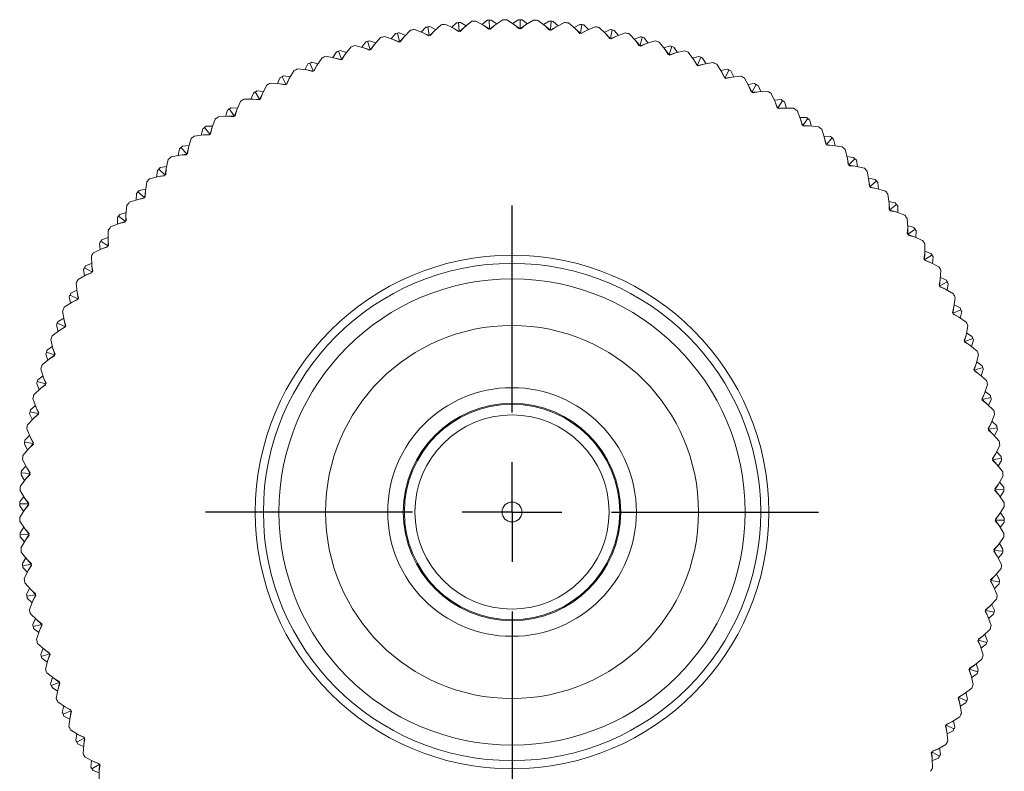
# Model space of a CAD drawing. Header units: inches. Extents: x 1.5 to 18.4, y 1.4 to 15.2.
# Tile 35 of 35: x 10.3 to 12.2, y 13.7 to 15.2. Entities that reach past the tile are written whole.
import ezdxf

# ---------------------------------------------------------------- set-up
doc = ezdxf.new("R2010")
doc.units = ezdxf.units.IN
doc.header["$MEASUREMENT"] = 0
doc.layers.add('SLD-0', color=7, linetype='Continuous')

# ---------------------------------------------------------------- blocks, each defined once
blk = doc.blocks.new('SW_CENTERMARKSYMBOL_0')
at = {"layer": 'SLD-0', "color": 0}
for p, q in [((0, 0.2), (0, 0.61625)), ((0, 0), (0, 0.1)), ((-0.2, 0), (-0.61625, 0)), ((0, 0), (-0.1, 0)), ((0, 0), (0, -0.1)), ((0, 0), (0.1, 0)), ((0.2, 0), (0.61625, 0)), ((0, -0.2), (0, -0.61625))]:
    blk.add_line(p, q, dxfattribs=at)

msp = doc.modelspace()

# ---------------------------------------------------------------- linework, layer by layer
at = {"color": 7, "linetype": 'Continuous', "lineweight": 15}
for p, q in [((11.128, 15.2188), (11.1377, 15.228)), ((11.1417, 15.2284), (11.1435, 15.2114)), ((11.1571, 15.222), (11.1457, 15.2289)), ((11.1687, 15.231), (11.1538, 15.2194)), ((11.1931, 15.2225), (11.1766, 15.2316)), ((11.1894, 15.2245), (11.1997, 15.2331)), ((11.2037, 15.2332), (11.2045, 15.2162)), ((11.2187, 15.2259), (11.2077, 15.2334)), ((11.2308, 15.2341), (11.2152, 15.2235)), ((11.2547, 15.2241), (11.2388, 15.2342)), ((11.2511, 15.2264), (11.2619, 15.2342)), ((11.2659, 15.2342), (11.2656, 15.2171)), ((11.2804, 15.2259), (11.2699, 15.2341)), ((11.293, 15.2333), (11.2768, 15.2237)), ((11.3162, 15.2218), (11.301, 15.233)), ((11.3128, 15.2243), (11.324, 15.2315)), ((11.328, 15.2312), (11.3266, 15.2142)), ((11.342, 15.222), (11.332, 15.2309)), ((11.355, 15.2287), (11.3382, 15.2201)), ((11.3774, 15.2157), (11.3629, 15.2278)), ((11.0068, 15.1959), (11.0153, 15.2062)), ((11.0192, 15.2072), (11.0232, 15.1905)), ((11.0353, 15.2027), (11.0231, 15.2081)), ((11.0456, 15.2131), (11.0323, 15.1997)), ((11.071, 15.2077), (11.0535, 15.2147)), ((11.067, 15.2093), (11.0762, 15.219)), ((11.0817, 15.2017), (11.071, 15.2077)), ((11.0824, 15.2023), (11.071, 15.2077)), ((11.0801, 15.2197), (11.083, 15.2029)), ((11.0839, 15.2026), (11.0928, 15.2115)), ((11.0959, 15.2143), (11.0841, 15.2204)), ((11.0928, 15.2115), (11.0846, 15.2022)), ((11.1069, 15.224), (11.0928, 15.2115)), ((11.1318, 15.217), (11.1148, 15.2251)), ((11.1422, 15.2104), (11.1318, 15.217)), ((11.1428, 15.2109), (11.1318, 15.217)), ((11.1435, 15.2114), (11.1422, 15.2104)), ((11.1451, 15.2107), (11.1435, 15.2114)), ((11.1444, 15.2111), (11.1538, 15.2194)), ((11.1538, 15.2194), (11.1451, 15.2107)), ((11.2031, 15.2152), (11.1931, 15.2225)), ((11.2038, 15.2157), (11.1931, 15.2225)), ((11.2045, 15.2162), (11.2031, 15.2152)), ((11.206, 15.2153), (11.2045, 15.2162)), ((11.2053, 15.2158), (11.2152, 15.2235)), ((11.2152, 15.2235), (11.206, 15.2153)), ((11.2641, 15.2162), (11.2547, 15.2241)), ((11.2648, 15.2166), (11.2547, 15.2241)), ((11.2656, 15.2171), (11.2641, 15.2162)), ((11.2671, 15.2162), (11.2656, 15.2171)), ((11.2663, 15.2166), (11.2768, 15.2237)), ((11.2768, 15.2237), (11.2671, 15.2162)), ((11.3251, 15.2134), (11.3162, 15.2218)), ((11.3259, 15.2138), (11.3162, 15.2218)), ((11.3266, 15.2142), (11.3251, 15.2134)), ((11.328, 15.2131), (11.3266, 15.2142)), ((11.3274, 15.2136), (11.3382, 15.2201)), ((11.3382, 15.2201), (11.328, 15.2131)), ((11.3742, 15.2184), (11.3858, 15.2249)), ((11.3858, 15.2067), (11.3774, 15.2157)), ((11.3866, 15.207), (11.3774, 15.2157)), ((11.3874, 15.2074), (11.3858, 15.2067)), ((11.3898, 15.2243), (11.3874, 15.2074)), ((11.3887, 15.2063), (11.3874, 15.2074)), ((11.3881, 15.2068), (11.3993, 15.2126)), ((11.3993, 15.2126), (11.3887, 15.2063)), ((11.4032, 15.2143), (11.3938, 15.2237)), ((11.4166, 15.2201), (11.3993, 15.2126)), ((11.4382, 15.2058), (11.4245, 15.2187)), ((11.4351, 15.2087), (11.4471, 15.2144)), ((11.446, 15.1962), (11.4382, 15.2058)), ((11.4468, 15.1965), (11.4382, 15.2058)), ((11.4511, 15.2136), (11.4476, 15.1968)), ((11.4638, 15.2027), (11.455, 15.2127)), ((11.4775, 15.2077), (11.4598, 15.2013)), ((11.4982, 15.192), (11.4853, 15.2058)), ((10.9475, 15.1788), (10.9554, 15.1896)), ((10.9592, 15.1908), (10.9642, 15.1745)), ((10.9756, 15.1874), (10.963, 15.192)), ((10.9852, 15.1984), (10.9728, 15.1842)), ((11.0108, 15.1946), (10.9929, 15.2005)), ((11.022, 15.1893), (11.0108, 15.1946)), ((11.0225, 15.1899), (11.0108, 15.1946)), ((11.0232, 15.1905), (11.022, 15.1893)), ((11.0248, 15.19), (11.0232, 15.1905)), ((11.024, 15.1903), (11.0323, 15.1997)), ((11.0323, 15.1997), (11.0248, 15.19)), ((11.083, 15.2029), (11.0817, 15.2017)), ((11.0846, 15.2022), (11.083, 15.2029)), ((11.4476, 15.1968), (11.446, 15.1962)), ((11.4488, 15.1956), (11.4476, 15.1968)), ((11.4482, 15.1962), (11.4598, 15.2013)), ((11.4598, 15.2013), (11.4488, 15.1956)), ((11.4953, 15.1951), (11.5077, 15.2)), ((11.5054, 15.182), (11.4982, 15.192)), ((11.5062, 15.1823), (11.4982, 15.192)), ((11.5115, 15.199), (11.507, 15.1825)), ((11.5076, 15.1819), (11.5195, 15.1862)), ((11.5195, 15.1862), (11.5082, 15.1812)), ((11.5235, 15.1873), (11.5154, 15.1979)), ((11.5376, 15.1915), (11.5195, 15.1862)), ((11.5572, 15.1745), (11.5452, 15.1891)), ((10.8895, 15.158), (10.8966, 15.1693)), ((10.9003, 15.1707), (10.9064, 15.1547)), ((10.9169, 15.1683), (10.9041, 15.1721)), ((10.9258, 15.1799), (10.9143, 15.165)), ((10.9516, 15.1777), (10.9334, 15.1825)), ((10.9631, 15.1732), (10.9516, 15.1777)), ((10.9636, 15.1738), (10.9516, 15.1777)), ((10.9642, 15.1745), (10.9631, 15.1732)), ((10.9659, 15.174), (10.9642, 15.1745)), ((10.9651, 15.1742), (10.9728, 15.1842)), ((10.9728, 15.1842), (10.9659, 15.174)), ((11.507, 15.1825), (11.5054, 15.182)), ((11.5082, 15.1812), (11.507, 15.1825)), ((11.5545, 15.1778), (11.5672, 15.1819)), ((11.5637, 15.1641), (11.5572, 15.1745)), ((11.5646, 15.1643), (11.5572, 15.1745)), ((11.571, 15.1806), (11.5654, 15.1645)), ((11.566, 15.1638), (11.5781, 15.1673)), ((11.5781, 15.1673), (11.5665, 15.1632)), ((11.5822, 15.1683), (11.5748, 15.1793)), ((11.5965, 15.1715), (11.5781, 15.1673)), ((11.615, 15.1534), (11.604, 15.1687)), ((10.8429, 15.147), (10.8499, 15.1314)), ((10.8595, 15.1456), (10.8465, 15.1486)), ((10.8677, 15.1577), (10.8572, 15.1421)), ((10.8936, 15.1572), (10.8751, 15.1608)), ((10.9053, 15.1534), (10.8936, 15.1572)), ((10.9058, 15.154), (10.8936, 15.1572)), ((10.9064, 15.1547), (10.9053, 15.1534)), ((10.9081, 15.1544), (10.9064, 15.1547)), ((10.9072, 15.1546), (10.9143, 15.165)), ((10.9143, 15.165), (10.9081, 15.1544)), ((11.5654, 15.1645), (11.5637, 15.1641)), ((11.5665, 15.1632), (11.5654, 15.1645)), ((11.6125, 15.1568), (11.6254, 15.1601)), ((11.6209, 15.1426), (11.615, 15.1534)), ((11.6217, 15.1427), (11.615, 15.1534)), ((11.6291, 15.1586), (11.6226, 15.1428)), ((11.6396, 15.1456), (11.6328, 15.1571)), ((11.654, 15.1479), (11.6354, 15.1449)), ((10.8111, 15.132), (10.8016, 15.1157)), ((10.837, 15.1331), (10.8183, 15.1355)), ((10.8328, 15.1336), (10.8392, 15.1453)), ((10.8489, 15.1299), (10.837, 15.1331)), ((10.8494, 15.1306), (10.837, 15.1331)), ((10.8499, 15.1314), (10.8489, 15.1299)), ((10.8516, 15.1312), (10.8499, 15.1314)), ((10.8508, 15.1313), (10.8572, 15.1421)), ((10.8572, 15.1421), (10.8516, 15.1312)), ((11.6226, 15.1428), (11.6209, 15.1426)), ((11.6236, 15.1414), (11.6226, 15.1428)), ((11.6231, 15.1421), (11.6354, 15.1449)), ((11.6354, 15.1449), (11.6236, 15.1414)), ((11.6713, 15.1286), (11.6613, 15.1446)), ((11.6691, 15.1322), (11.6822, 15.1347)), ((11.6765, 15.1175), (11.6713, 15.1286)), ((11.6774, 15.1175), (11.6713, 15.1286)), ((11.6858, 15.133), (11.6783, 15.1176)), ((11.6954, 15.1193), (11.6894, 15.1312)), ((10.782, 15.1054), (10.7632, 15.1067)), ((10.7778, 15.1057), (10.7834, 15.1178)), ((10.787, 15.1196), (10.795, 15.1045)), ((10.8037, 15.1194), (10.7905, 15.1215)), ((10.7958, 15.1045), (10.8016, 15.1157)), ((10.8016, 15.1157), (10.7967, 15.1044)), ((11.6783, 15.1176), (11.6765, 15.1175)), ((11.6792, 15.1162), (11.6783, 15.1176)), ((11.6787, 15.1169), (11.6912, 15.1189)), ((11.6912, 15.1189), (11.6792, 15.1162)), ((11.7099, 15.1207), (11.6912, 15.1189)), ((11.726, 15.1004), (11.717, 15.1169)), ((10.7246, 15.0744), (10.7295, 15.0868)), ((10.7329, 15.0889), (10.7418, 15.0743)), ((10.7496, 15.0897), (10.7364, 15.091)), ((10.7562, 15.1027), (10.7477, 15.0859)), ((10.7941, 15.1031), (10.782, 15.1054)), ((10.7945, 15.1038), (10.782, 15.1054)), ((10.795, 15.1045), (10.7941, 15.1031)), ((10.7967, 15.1044), (10.795, 15.1045)), ((11.724, 15.1041), (11.7372, 15.1058)), ((11.7305, 15.0889), (11.726, 15.1004)), ((11.7314, 15.089), (11.726, 15.1004)), ((11.7322, 15.089), (11.7305, 15.0889)), ((11.7407, 15.1038), (11.7322, 15.089)), ((11.7331, 15.0875), (11.7322, 15.089)), ((11.7327, 15.0882), (11.7452, 15.0894)), ((11.7452, 15.0894), (11.7331, 15.0875)), ((11.7495, 15.0896), (11.7442, 15.1018)), ((11.7641, 15.09), (11.7452, 15.0894)), ((10.7033, 15.07), (10.6959, 15.0527)), ((10.7289, 15.0744), (10.71, 15.0744)), ((10.7411, 15.0728), (10.7289, 15.0744)), ((10.7414, 15.0735), (10.7289, 15.0744)), ((10.7418, 15.0743), (10.7411, 15.0728)), ((10.7436, 15.0743), (10.7418, 15.0743)), ((10.7427, 15.0743), (10.7477, 15.0859)), ((10.7477, 15.0859), (10.7436, 15.0743)), ((11.7788, 15.0688), (11.7709, 15.0859)), ((11.7771, 15.0726), (11.7904, 15.0735)), ((11.7826, 15.0571), (11.7788, 15.0688)), ((11.7834, 15.057), (11.7788, 15.0688)), ((11.7937, 15.0713), (11.7843, 15.057)), ((11.8015, 15.0565), (11.7971, 15.0691)), ((10.6735, 15.0398), (10.6776, 15.0525)), ((10.6809, 15.0548), (10.6907, 15.0408)), ((10.6975, 15.0566), (10.6842, 15.0571)), ((10.6916, 15.0408), (10.6959, 15.0527)), ((10.6959, 15.0527), (10.6925, 15.0409)), ((11.7843, 15.057), (11.7826, 15.0571)), ((11.7851, 15.0554), (11.7843, 15.057)), ((11.7847, 15.0562), (11.7973, 15.0566)), ((11.7973, 15.0566), (11.7851, 15.0554)), ((11.8162, 15.0561), (11.7973, 15.0566)), ((11.8296, 15.0339), (11.8227, 15.0515)), ((10.6525, 15.0341), (10.6462, 15.0164)), ((10.6778, 15.04), (10.6589, 15.0389)), ((10.69, 15.0392), (10.6778, 15.04)), ((10.6904, 15.04), (10.6778, 15.04)), ((10.6907, 15.0408), (10.69, 15.0392)), ((10.6925, 15.0409), (10.6907, 15.0408)), ((11.828, 15.0378), (11.8414, 15.0379)), ((11.8326, 15.022), (11.8296, 15.0339)), ((11.8334, 15.0219), (11.8296, 15.0339)), ((11.8446, 15.0355), (11.8343, 15.0218)), ((11.8514, 15.0202), (11.8478, 15.033)), ((10.6247, 15.002), (10.628, 15.015)), ((10.6311, 15.0175), (10.6418, 15.0041)), ((10.6476, 15.0204), (10.6343, 15.02)), ((10.6427, 15.0042), (10.6462, 15.0164)), ((10.6462, 15.0164), (10.6435, 15.0043)), ((11.8343, 15.0218), (11.8326, 15.022)), ((11.8349, 15.0202), (11.8343, 15.0218)), ((11.8346, 15.021), (11.8472, 15.0206)), ((11.8472, 15.0206), (11.8349, 15.0202)), ((11.866, 15.0189), (11.8472, 15.0206)), ((11.878, 14.9959), (11.8722, 15.0139)), ((10.6041, 14.9951), (10.5989, 14.977)), ((10.6289, 15.0026), (10.6102, 15.0003)), ((10.6415, 15.0033), (10.6289, 15.0026)), ((10.6412, 15.0025), (10.6289, 15.0026)), ((10.6418, 15.0041), (10.6412, 15.0025)), ((10.6435, 15.0043), (10.6418, 15.0041)), ((11.8767, 15), (11.89, 14.9991)), ((11.8803, 14.9838), (11.878, 14.9959)), ((11.8811, 14.9837), (11.878, 14.9959)), ((11.8931, 14.9965), (11.882, 14.9836)), ((11.899, 14.9809), (11.8961, 14.9939)), ((10.5784, 14.9613), (10.5809, 14.9744)), ((10.5838, 14.9771), (10.5953, 14.9645)), ((10.6001, 14.981), (10.5868, 14.9798)), ((10.5962, 14.9646), (10.5989, 14.977)), ((10.5989, 14.977), (10.597, 14.9648)), ((11.882, 14.9836), (11.8803, 14.9838)), ((11.8825, 14.9819), (11.882, 14.9836)), ((11.8822, 14.9827), (11.8948, 14.9816)), ((11.8948, 14.9816), (11.8825, 14.9819)), ((11.9134, 14.9786), (11.8948, 14.9816)), ((11.924, 14.955), (11.9193, 14.9732)), ((10.5583, 14.9531), (10.5542, 14.9347)), ((10.5825, 14.9621), (10.564, 14.9586)), ((10.5951, 14.9636), (10.5825, 14.9621)), ((10.5948, 14.9628), (10.5825, 14.9621)), ((10.5953, 14.9645), (10.5948, 14.9628)), ((10.597, 14.9648), (10.5953, 14.9645)), ((11.9229, 14.9591), (11.9362, 14.9574)), ((11.9255, 14.9428), (11.924, 14.955)), ((11.9263, 14.9426), (11.924, 14.955)), ((11.939, 14.9546), (11.9271, 14.9424)), ((11.944, 14.9387), (11.9419, 14.9518)), ((10.5347, 14.9178), (10.5363, 14.931)), ((10.5391, 14.9339), (10.5514, 14.922)), ((10.5551, 14.9388), (10.5419, 14.9368)), ((10.5522, 14.9222), (10.5542, 14.9347)), ((10.5542, 14.9347), (10.5531, 14.9224)), ((11.9271, 14.9424), (11.9255, 14.9428)), ((11.9276, 14.9407), (11.9271, 14.9424)), ((11.9274, 14.9415), (11.9398, 14.9396)), ((11.9398, 14.9396), (11.9276, 14.9407)), ((11.9582, 14.9355), (11.9398, 14.9396)), ((11.9672, 14.9112), (11.9638, 14.9297)), ((10.5388, 14.9188), (10.5205, 14.9142)), ((10.5512, 14.9211), (10.5388, 14.9188)), ((10.551, 14.9203), (10.5388, 14.9188)), ((10.5514, 14.922), (10.551, 14.9203)), ((10.5531, 14.9224), (10.5514, 14.922)), ((11.9665, 14.9154), (11.9796, 14.9129)), ((11.968, 14.8989), (11.9672, 14.9112)), ((11.9688, 14.8987), (11.9672, 14.9112)), ((11.9823, 14.9099), (11.9696, 14.8985)), ((10.5129, 14.8938), (10.4998, 14.891)), ((10.511, 14.8771), (10.5122, 14.8897)), ((10.5122, 14.8897), (10.5118, 14.8773)), ((10.5151, 14.9083), (10.5122, 14.8897)), ((11.9696, 14.8985), (11.968, 14.8989)), ((11.97, 14.8968), (11.9696, 14.8985)), ((11.9698, 14.8976), (11.9821, 14.8949)), ((11.9821, 14.8949), (11.97, 14.8968)), ((12.0002, 14.8896), (11.9821, 14.8949)), ((11.9862, 14.8937), (11.985, 14.907)), ((10.4978, 14.8729), (10.4799, 14.8671)), ((10.4938, 14.8716), (10.4946, 14.8849)), ((10.4972, 14.8879), (10.5102, 14.8768)), ((10.5101, 14.8759), (10.4978, 14.8729)), ((10.5099, 14.8751), (10.4978, 14.8729)), ((10.5102, 14.8768), (10.5099, 14.8751)), ((10.5118, 14.8773), (10.5102, 14.8768)), ((12.0077, 14.8648), (12.0054, 14.8835)), ((12.0072, 14.869), (12.0201, 14.8657)), ((10.4749, 14.8609), (10.4731, 14.8421)), ((12.0077, 14.8525), (12.0077, 14.8648)), ((12.0085, 14.8522), (12.0077, 14.8648)), ((12.0093, 14.8519), (12.0077, 14.8525)), ((12.0226, 14.8626), (12.0093, 14.8519)), ((12.0095, 14.8502), (12.0093, 14.8519)), ((12.0094, 14.8511), (12.0215, 14.8476)), ((12.0215, 14.8476), (12.0095, 14.8502)), ((12.0255, 14.8461), (12.0251, 14.8595)), ((10.4559, 14.8229), (10.4559, 14.8362)), ((10.4583, 14.8394), (10.4719, 14.8292)), ((10.4735, 14.8463), (10.4607, 14.8426)), ((10.4736, 14.8298), (10.4719, 14.8292)), ((10.4728, 14.8295), (10.4731, 14.8421)), ((10.4731, 14.8421), (10.4736, 14.8298)), ((12.0393, 14.8412), (12.0215, 14.8476)), ((12.0452, 14.816), (12.0441, 14.8348)), ((10.4377, 14.811), (10.4371, 14.7922)), ((10.4598, 14.8244), (10.4423, 14.8175)), ((10.4719, 14.8283), (10.4598, 14.8244)), ((10.4718, 14.8274), (10.4598, 14.8244)), ((10.4719, 14.8292), (10.4718, 14.8274)), ((12.0444, 14.8037), (12.0452, 14.816)), ((12.0449, 14.8202), (12.0576, 14.8161)), ((12.0451, 14.8034), (12.0452, 14.816)), ((12.0599, 14.8128), (12.0459, 14.803)), ((12.0618, 14.7962), (12.0622, 14.8096)), ((10.4373, 14.7964), (10.4247, 14.7919)), ((10.4371, 14.7922), (10.4383, 14.7799)), ((10.4376, 14.7796), (10.4371, 14.7922)), ((12.0459, 14.803), (12.0444, 14.8037)), ((12.046, 14.8013), (12.0459, 14.803)), ((12.046, 14.8021), (12.0579, 14.7979)), ((12.0579, 14.7979), (12.046, 14.8013)), ((12.0752, 14.7904), (12.0579, 14.7979)), ((10.425, 14.7737), (10.4079, 14.7657)), ((10.4212, 14.7719), (10.4203, 14.7852)), ((10.4225, 14.7886), (10.4368, 14.7792)), ((10.4367, 14.7783), (10.425, 14.7737)), ((10.4367, 14.7775), (10.425, 14.7737)), ((10.4368, 14.7792), (10.4367, 14.7775)), ((10.4383, 14.7799), (10.4368, 14.7792)), ((12.0795, 14.7649), (12.0796, 14.7838)), ((10.4037, 14.7589), (10.4043, 14.7401)), ((12.0779, 14.7527), (12.0795, 14.7649)), ((12.0795, 14.7519), (12.0779, 14.7527)), ((12.0787, 14.7523), (12.0795, 14.7649)), ((12.0794, 14.7502), (12.0795, 14.7519)), ((12.091, 14.746), (12.0794, 14.7502)), ((12.0795, 14.7691), (12.0919, 14.7643)), ((12.094, 14.7608), (12.0795, 14.7519)), ((12.0795, 14.751), (12.091, 14.746)), ((12.0948, 14.7441), (12.0961, 14.7574)), ((10.3897, 14.7189), (10.388, 14.7321)), ((10.3899, 14.7356), (10.4048, 14.7271)), ((10.4042, 14.7443), (10.3919, 14.7391)), ((10.4043, 14.7401), (10.4063, 14.7279)), ((10.4056, 14.7275), (10.4043, 14.7401)), ((12.1078, 14.7375), (12.091, 14.746)), ((12.1106, 14.7118), (12.1118, 14.7306)), ((10.3934, 14.7209), (10.3768, 14.7119)), ((10.4048, 14.7262), (10.3934, 14.7209)), ((10.4048, 14.7254), (10.3934, 14.7209)), ((10.4063, 14.7279), (10.4048, 14.7271)), ((10.4048, 14.7271), (10.4048, 14.7254)), ((12.1082, 14.6997), (12.1106, 14.7118)), ((12.1089, 14.6993), (12.1106, 14.7118)), ((12.1108, 14.716), (12.1229, 14.7103)), ((10.3731, 14.7048), (10.3749, 14.686)), ((12.1097, 14.6988), (12.1082, 14.6997)), ((12.1096, 14.6971), (12.1097, 14.6988)), ((12.1096, 14.6979), (12.1209, 14.6922)), ((12.1209, 14.6922), (12.1096, 14.6971)), ((12.1248, 14.7068), (12.1097, 14.6988)), ((12.1371, 14.6827), (12.1209, 14.6922)), ((12.1245, 14.6901), (12.1267, 14.7032)), ((10.3616, 14.6639), (10.359, 14.677)), ((10.3608, 14.6806), (10.3761, 14.6731)), ((10.3745, 14.6902), (10.3626, 14.6842)), ((10.3762, 14.6722), (10.3651, 14.6662)), ((10.3763, 14.6714), (10.3651, 14.6662)), ((10.3749, 14.686), (10.3776, 14.674)), ((10.3769, 14.6736), (10.3749, 14.686)), ((10.3776, 14.674), (10.3761, 14.6731)), ((10.3761, 14.6731), (10.3763, 14.6714)), ((12.1382, 14.6568), (12.1406, 14.6755)), ((10.3651, 14.6662), (10.3492, 14.6561)), ((12.1351, 14.6449), (12.1382, 14.6568)), ((12.1358, 14.6444), (12.1382, 14.6568)), ((12.1388, 14.661), (12.1504, 14.6546)), ((10.3482, 14.6344), (10.3367, 14.6277)), ((10.3459, 14.6489), (10.3489, 14.6302)), ((12.1365, 14.6439), (12.1351, 14.6449)), ((12.1363, 14.6422), (12.1365, 14.6439)), ((12.1473, 14.6366), (12.1363, 14.6422)), ((12.1364, 14.643), (12.1473, 14.6366)), ((12.1521, 14.6509), (12.1365, 14.6439)), ((12.1629, 14.626), (12.1473, 14.6366)), ((12.1508, 14.6342), (12.1537, 14.6472)), ((10.337, 14.6074), (10.3336, 14.6203)), ((10.3352, 14.624), (10.3509, 14.6174)), ((10.3511, 14.6165), (10.3404, 14.6098)), ((10.3512, 14.6157), (10.3404, 14.6098)), ((10.3489, 14.6302), (10.3523, 14.6184)), ((10.3516, 14.6179), (10.3489, 14.6302)), ((10.3523, 14.6184), (10.3509, 14.6174)), ((10.3509, 14.6174), (10.3512, 14.6157)), ((12.1624, 14.6002), (12.166, 14.6187)), ((10.3404, 14.6098), (10.3251, 14.5988)), ((12.1585, 14.5885), (12.1624, 14.6002)), ((12.1592, 14.5879), (12.1624, 14.6002)), ((12.1759, 14.5934), (12.1599, 14.5874)), ((12.1632, 14.6043), (12.1744, 14.5972)), ((10.3255, 14.5771), (10.3144, 14.5696)), ((10.3223, 14.5913), (10.3264, 14.5729)), ((10.3264, 14.5729), (10.3306, 14.5614)), ((10.33, 14.5608), (10.3264, 14.5729)), ((12.1599, 14.5874), (12.1585, 14.5885)), ((12.1595, 14.5857), (12.1599, 14.5874)), ((12.1701, 14.5795), (12.1595, 14.5857)), ((12.1597, 14.5865), (12.1701, 14.5795)), ((12.1851, 14.5679), (12.1701, 14.5795)), ((12.1735, 14.5769), (12.1773, 14.5897)), ((10.316, 14.5493), (10.3118, 14.562)), ((10.3131, 14.5658), (10.3293, 14.5603)), ((10.3295, 14.5594), (10.3192, 14.552)), ((10.3297, 14.5586), (10.3192, 14.552)), ((10.3306, 14.5614), (10.3293, 14.5603)), ((10.3293, 14.5603), (10.3297, 14.5586)), ((12.1829, 14.5421), (12.1876, 14.5604)), ((10.3023, 14.5324), (10.3076, 14.5143)), ((10.3192, 14.552), (10.3047, 14.5401)), ((12.1783, 14.5307), (12.1829, 14.5421)), ((12.1789, 14.5301), (12.1829, 14.5421)), ((12.1959, 14.5346), (12.1796, 14.5296)), ((12.184, 14.5462), (12.1948, 14.5384)), ((10.3064, 14.5184), (10.2958, 14.5103)), ((10.3076, 14.5143), (10.3125, 14.503)), ((10.3119, 14.5025), (10.3076, 14.5143)), ((12.1796, 14.5296), (12.1783, 14.5307)), ((12.1792, 14.5279), (12.1796, 14.5296)), ((12.1894, 14.521), (12.1792, 14.5279)), ((12.1794, 14.5287), (12.1894, 14.521)), ((12.2035, 14.5086), (12.1894, 14.521)), ((12.1926, 14.5182), (12.1971, 14.5307)), ((10.3017, 14.493), (10.288, 14.4802)), ((10.2987, 14.4901), (10.2937, 14.5025)), ((10.2948, 14.5064), (10.3112, 14.5019)), ((10.3115, 14.501), (10.3017, 14.493)), ((10.3117, 14.5002), (10.3017, 14.493)), ((10.3125, 14.503), (10.3112, 14.5019)), ((10.3112, 14.5019), (10.3117, 14.5002)), ((12.1998, 14.4829), (12.2056, 14.5008)), ((12.1945, 14.4718), (12.1998, 14.4829)), ((12.1951, 14.4712), (12.1998, 14.4829)), ((12.2123, 14.4746), (12.1957, 14.4706)), ((12.2011, 14.4869), (12.2114, 14.4785)), ((10.2911, 14.4586), (10.281, 14.4499)), ((10.2861, 14.4724), (10.2925, 14.4547)), ((10.2925, 14.4547), (10.2981, 14.4437)), ((10.2975, 14.4431), (10.2925, 14.4547)), ((12.1957, 14.4706), (12.1945, 14.4718)), ((12.1952, 14.469), (12.1957, 14.4706)), ((12.2049, 14.4614), (12.1952, 14.469)), ((12.1954, 14.4698), (12.2049, 14.4614)), ((12.2182, 14.4481), (12.2049, 14.4614)), ((12.2079, 14.4584), (12.2132, 14.4707)), ((10.2851, 14.4299), (10.2794, 14.442)), ((10.2802, 14.4459), (10.2969, 14.4424)), ((10.2972, 14.4416), (10.288, 14.433)), ((10.2975, 14.4408), (10.288, 14.433)), ((10.2981, 14.4437), (10.2969, 14.4424)), ((10.2969, 14.4424), (10.2975, 14.4408)), ((12.2129, 14.4228), (12.2199, 14.4403)), ((10.288, 14.433), (10.275, 14.4193)), ((12.2069, 14.412), (12.2129, 14.4228)), ((12.2074, 14.4114), (12.2129, 14.4228)), ((12.2249, 14.4137), (12.208, 14.4107)), ((12.2144, 14.4267), (12.2242, 14.4176)), ((10.2795, 14.398), (10.27, 14.3886)), ((10.2737, 14.4114), (10.2812, 14.3942)), ((10.2812, 14.3942), (10.2875, 14.3836)), ((10.2869, 14.3829), (10.2812, 14.3942)), ((12.208, 14.4107), (12.2069, 14.412)), ((12.2074, 14.4091), (12.208, 14.4107)), ((12.2166, 14.401), (12.2074, 14.4091)), ((12.2077, 14.4099), (12.2166, 14.401)), ((12.2291, 14.3869), (12.2166, 14.401)), ((12.2194, 14.3978), (12.2255, 14.4097)), ((10.2753, 14.369), (10.2689, 14.3807)), ((10.2695, 14.3847), (10.2864, 14.3822)), ((10.2867, 14.3814), (10.278, 14.3723)), ((10.2871, 14.3807), (10.278, 14.3723)), ((10.2875, 14.3836), (10.2864, 14.3822)), ((10.2864, 14.3822), (10.2871, 14.3807)), ((12.2222, 14.3619), (12.2303, 14.379)), ((10.278, 14.3723), (10.266, 14.3578)), ((12.2155, 14.3516), (12.2222, 14.3619)), ((12.216, 14.3509), (12.2222, 14.3619)), ((12.224, 14.3658), (12.2331, 14.3561)), ((10.2718, 14.3368), (10.2629, 14.3269)), ((10.2651, 14.3498), (10.2737, 14.3331)), ((12.2166, 14.3502), (12.2155, 14.3516)), ((12.2159, 14.3487), (12.2166, 14.3502)), ((12.2246, 14.34), (12.2159, 14.3487)), ((12.2162, 14.3494), (12.2246, 14.34)), ((12.2336, 14.3521), (12.2166, 14.3502)), ((12.2362, 14.3251), (12.2246, 14.34)), ((12.2272, 14.3366), (12.234, 14.3481)), ((10.2694, 14.3076), (10.2623, 14.3189)), ((10.2626, 14.3229), (10.2796, 14.3215)), ((10.28, 14.3207), (10.2719, 14.311)), ((10.2804, 14.32), (10.2719, 14.311)), ((10.2737, 14.3331), (10.2806, 14.3229)), ((10.2801, 14.3222), (10.2737, 14.3331)), ((10.2806, 14.3229), (10.2796, 14.3215)), ((10.2796, 14.3215), (10.2804, 14.32)), ((12.2276, 14.3006), (12.2368, 14.3171)), ((10.2719, 14.311), (10.2608, 14.2958)), ((12.2204, 14.2907), (12.2276, 14.3006)), ((12.2208, 14.29), (12.2276, 14.3006)), ((12.2297, 14.3043), (12.2382, 14.2941)), ((10.2679, 14.2753), (10.2597, 14.2647)), ((10.2604, 14.2878), (10.27, 14.2716)), ((12.2213, 14.2893), (12.2204, 14.2907)), ((12.2205, 14.2878), (12.2213, 14.2893)), ((12.2287, 14.2785), (12.2205, 14.2878)), ((12.2209, 14.2885), (12.2287, 14.2785)), ((12.2384, 14.2901), (12.2213, 14.2893)), ((12.2393, 14.263), (12.2287, 14.2785)), ((12.231, 14.2751), (12.2386, 14.2861)), ((10.2674, 14.2459), (10.2595, 14.2567)), ((10.2596, 14.2607), (10.2767, 14.2604)), ((10.2771, 14.2597), (10.2697, 14.2495)), ((10.2776, 14.259), (10.2697, 14.2495)), ((10.27, 14.2716), (10.2776, 14.2619)), ((10.2772, 14.2612), (10.27, 14.2716)), ((10.2776, 14.2619), (10.2767, 14.2604)), ((10.2767, 14.2604), (10.2776, 14.259)), ((10.2697, 14.2495), (10.2595, 14.2336)), ((12.2214, 14.2296), (12.2292, 14.2391)), ((12.2218, 14.2289), (12.2292, 14.2391)), ((12.2292, 14.2391), (12.2394, 14.255)), ((12.2315, 14.2427), (12.2394, 14.2319)), ((10.2596, 14.2256), (10.2703, 14.2101)), ((12.2213, 14.2267), (12.2222, 14.2282)), ((12.2289, 14.217), (12.2213, 14.2267)), ((12.2222, 14.2282), (12.2214, 14.2296)), ((12.2218, 14.2274), (12.2289, 14.217)), ((12.2393, 14.2279), (12.2222, 14.2282)), ((12.2385, 14.2008), (12.2289, 14.217)), ((12.231, 14.2134), (12.2392, 14.2239)), ((10.2679, 14.2136), (10.2603, 14.2026)), ((10.2605, 14.1985), (10.2776, 14.1993)), ((10.2703, 14.2101), (10.2784, 14.2008)), ((10.278, 14.2001), (10.2703, 14.2101)), ((10.2781, 14.1986), (10.2713, 14.188)), ((10.2786, 14.1979), (10.2713, 14.188)), ((10.2784, 14.2008), (10.2776, 14.1993)), ((10.2776, 14.1993), (10.2786, 14.1979)), ((10.2692, 14.1843), (10.2607, 14.1945)), ((10.2713, 14.188), (10.2621, 14.1715)), ((12.2185, 14.1687), (12.227, 14.1776)), ((12.2189, 14.1679), (12.227, 14.1776)), ((12.227, 14.1776), (12.2381, 14.1928)), ((12.2295, 14.181), (12.2366, 14.1698)), ((10.2628, 14.1635), (10.2743, 14.1486)), ((12.2183, 14.1657), (12.2193, 14.1671)), ((12.2252, 14.1556), (12.2183, 14.1657)), ((12.2193, 14.1671), (12.2185, 14.1687)), ((12.2188, 14.1664), (12.2252, 14.1556)), ((12.2363, 14.1658), (12.2193, 14.1671)), ((12.2272, 14.1518), (12.236, 14.1618)), ((10.2717, 14.152), (10.2649, 14.1405)), ((10.2653, 14.1365), (10.2823, 14.1384)), ((10.2743, 14.1486), (10.2831, 14.14)), ((10.2827, 14.1392), (10.2743, 14.1486)), ((10.2829, 14.1377), (10.2767, 14.1267)), ((10.2834, 14.137), (10.2767, 14.1267)), ((10.2831, 14.14), (10.2823, 14.1384)), ((10.2823, 14.1384), (10.2834, 14.137)), ((12.2338, 14.1388), (12.2252, 14.1556)), ((10.2749, 14.1228), (10.2658, 14.1325)), ((10.2767, 14.1267), (10.2687, 14.1096)), ((12.2209, 14.1163), (12.2329, 14.1308)), ((12.2236, 14.1196), (12.23, 14.1079)), ((10.2698, 14.1017), (10.2823, 14.0876)), ((12.2114, 14.105), (12.2125, 14.1064)), ((12.2177, 14.0945), (12.2114, 14.105)), ((12.2119, 14.108), (12.2209, 14.1163)), ((12.2125, 14.1064), (12.2119, 14.108)), ((12.212, 14.1057), (12.2177, 14.0945)), ((12.2122, 14.1072), (12.2209, 14.1163)), ((12.2295, 14.1039), (12.2125, 14.1064)), ((12.2194, 14.0906), (12.2289, 14.1)), ((10.2795, 14.0908), (10.2734, 14.0789)), ((10.274, 14.075), (10.2909, 14.0779)), ((10.2823, 14.0876), (10.2915, 14.0795)), ((10.2912, 14.0787), (10.2823, 14.0876)), ((10.2915, 14.0772), (10.2861, 14.0658)), ((10.2915, 14.0795), (10.2909, 14.0779)), ((10.2909, 14.0779), (10.292, 14.0766)), ((12.2252, 14.0772), (12.2177, 14.0945)), ((10.2845, 14.0619), (10.2747, 14.071)), ((10.2861, 14.0658), (10.279, 14.0483)), ((10.292, 14.0766), (10.2861, 14.0658)), ((12.2109, 14.0556), (12.2239, 14.0693)), ((12.2138, 14.0587), (12.2195, 14.0466)), ((10.2807, 14.0405), (10.294, 14.0272)), ((12.2008, 14.0449), (12.202, 14.0462)), ((12.2064, 14.034), (12.2008, 14.0449)), ((12.2014, 14.0478), (12.2109, 14.0556)), ((12.202, 14.0462), (12.2014, 14.0478)), ((12.2014, 14.0455), (12.2064, 14.034)), ((12.2017, 14.047), (12.2109, 14.0556)), ((12.2187, 14.0427), (12.202, 14.0462)), ((12.2078, 14.03), (12.2179, 14.0388)), ((10.291, 14.0302), (10.2857, 14.018)), ((10.2866, 14.014), (10.3032, 14.018)), ((10.294, 14.0272), (10.3038, 14.0197)), ((10.3035, 14.0189), (10.294, 14.0272)), ((10.3038, 14.0197), (10.3032, 14.018)), ((10.3032, 14.018), (10.3044, 14.0168)), ((12.2128, 14.0162), (12.2064, 14.034)), ((10.2978, 14.0017), (10.2875, 14.0101)), ((10.2992, 14.0057), (10.2933, 13.9878)), ((10.3038, 14.0174), (10.2992, 14.0057)), ((10.3044, 14.0168), (10.2992, 14.0057)), ((12.1972, 13.9956), (12.211, 14.0085)), ((12.2003, 13.9985), (12.2052, 13.9861)), ((10.2954, 13.9801), (10.3095, 13.9676)), ((12.1864, 13.9856), (12.1877, 13.9867)), ((12.1913, 13.9743), (12.1864, 13.9856)), ((12.187, 13.9861), (12.1913, 13.9743)), ((12.1872, 13.9884), (12.1972, 13.9956)), ((12.1877, 13.9867), (12.1872, 13.9884)), ((12.1874, 13.9876), (12.1972, 13.9956)), ((12.2041, 13.9822), (12.1877, 13.9867)), ((12.1925, 13.9702), (12.2031, 13.9784)), ((10.3064, 13.9704), (10.3018, 13.9579)), ((10.303, 13.954), (10.3193, 13.9591)), ((10.3095, 13.9676), (10.3197, 13.9607)), ((10.3195, 13.9599), (10.3095, 13.9676)), ((10.32, 13.9585), (10.316, 13.9465)), ((10.3197, 13.9607), (10.3193, 13.9591)), ((10.3193, 13.9591), (10.3206, 13.9579)), ((12.1966, 13.9562), (12.1913, 13.9743)), ((10.315, 13.9424), (10.3041, 13.9502)), ((10.316, 13.9465), (10.3113, 13.9282)), ((10.3206, 13.9579), (10.316, 13.9465)), ((12.1797, 13.9366), (12.1942, 13.9485)), ((12.1829, 13.9393), (12.1871, 13.9266)), ((10.3138, 13.9207), (10.3288, 13.9092)), ((12.1683, 13.9273), (12.1696, 13.9283)), ((12.1725, 13.9157), (12.1683, 13.9273)), ((12.169, 13.9278), (12.1725, 13.9157)), ((12.1693, 13.93), (12.1797, 13.9366)), ((12.1696, 13.9283), (12.1693, 13.93)), ((12.1694, 13.9292), (12.1797, 13.9366)), ((12.1858, 13.9228), (12.1696, 13.9283)), ((12.1734, 13.9116), (12.1845, 13.919)), ((10.3254, 13.9117), (10.3216, 13.8989)), ((10.3231, 13.8952), (10.339, 13.9012)), ((10.3288, 13.9092), (10.3394, 13.9029)), ((10.3392, 13.9021), (10.3288, 13.9092)), ((10.3397, 13.9007), (10.3366, 13.8885)), ((10.3404, 13.9002), (10.3366, 13.8885)), ((10.3394, 13.9029), (10.339, 13.9012)), ((10.339, 13.9012), (10.3404, 13.9002)), ((12.1766, 13.8973), (12.1725, 13.9157)), ((10.3358, 13.8843), (10.3245, 13.8914)), ((10.3366, 13.8885), (10.333, 13.87)), ((12.1585, 13.8788), (12.1738, 13.8898)), ((12.162, 13.8813), (12.1653, 13.8684)), ((10.336, 13.8626), (10.3516, 13.852)), ((12.1466, 13.8702), (12.148, 13.8712)), ((12.15, 13.8584), (12.1466, 13.8702)), ((12.1473, 13.8707), (12.15, 13.8584)), ((12.1477, 13.8729), (12.1585, 13.8788)), ((12.148, 13.8712), (12.1477, 13.8729)), ((12.1478, 13.8721), (12.1585, 13.8788)), ((12.1638, 13.8646), (12.148, 13.8712)), ((12.1507, 13.8542), (12.1622, 13.8609)), ((10.3481, 13.8544), (10.3452, 13.8414)), ((10.3468, 13.8377), (10.3624, 13.8447)), ((10.3516, 13.852), (10.3626, 13.8464)), ((10.3625, 13.8456), (10.3516, 13.852)), ((10.3631, 13.8442), (10.3607, 13.8318)), ((10.3638, 13.8438), (10.3607, 13.8318)), ((10.3626, 13.8464), (10.3624, 13.8447)), ((10.3624, 13.8447), (10.3638, 13.8438)), ((12.153, 13.8398), (12.15, 13.8584)), ((10.3602, 13.8276), (10.3485, 13.834)), ((10.3607, 13.8318), (10.3583, 13.8132)), ((12.1226, 13.8172), (12.1338, 13.8224)), ((12.1227, 13.8164), (12.1338, 13.8224)), ((12.1338, 13.8224), (12.1497, 13.8325)), ((12.1374, 13.8247), (12.1399, 13.8116)), ((10.3618, 13.806), (10.378, 13.7964)), ((12.1213, 13.8146), (12.1228, 13.8155)), ((12.124, 13.8026), (12.1213, 13.8146)), ((12.122, 13.815), (12.124, 13.8026)), ((12.1228, 13.8155), (12.1226, 13.8172)), ((12.1381, 13.808), (12.1228, 13.8155)), ((12.1258, 13.7838), (12.124, 13.8026)), ((12.1244, 13.7984), (12.1363, 13.8044)), ((10.3744, 13.7985), (10.3722, 13.7854)), ((10.3741, 13.7818), (10.3892, 13.7898)), ((10.378, 13.7964), (10.3893, 13.7915)), ((10.3893, 13.7907), (10.378, 13.7964)), ((10.39, 13.7894), (10.3884, 13.7768)), ((10.3907, 13.7889), (10.3884, 13.7768)), ((10.3893, 13.7915), (10.3892, 13.7898)), ((10.3892, 13.7898), (10.3907, 13.7889)), ((10.3881, 13.7726), (10.376, 13.7783)), ((10.3884, 13.7768), (10.3871, 13.758)), ((12.0926, 13.7607), (12.0941, 13.7615)), ((12.0946, 13.7485), (12.0926, 13.7607)), ((12.0934, 13.7611), (12.0946, 13.7485)), ((12.0941, 13.7632), (12.1055, 13.7677)), ((12.0941, 13.7624), (12.1055, 13.7677)), ((12.0941, 13.7615), (12.0941, 13.7632)), ((12.109, 13.753), (12.0941, 13.7615)), ((12.1055, 13.7677), (12.1221, 13.7768)), ((12.1093, 13.7698), (12.111, 13.7565)), ((10.3911, 13.7511), (10.4079, 13.7426)), ((10.4041, 13.7445), (10.4028, 13.7312)), ((10.4079, 13.7426), (10.4195, 13.7384)), ((10.4195, 13.7376), (10.4079, 13.7426)), ((12.0952, 13.7297), (12.0946, 13.7485)), ((12.0947, 13.7443), (12.107, 13.7496)), ((10.4049, 13.7278), (10.4195, 13.7367)), ((10.4194, 13.7195), (10.407, 13.7244)), ((10.4194, 13.7237), (10.4193, 13.7049)), ((10.4202, 13.7363), (10.4194, 13.7237)), ((10.421, 13.7359), (10.4194, 13.7237)), ((10.4195, 13.7384), (10.4195, 13.7367)), ((10.4195, 13.7367), (10.421, 13.7359))]:
    msp.add_line(p, q, dxfattribs=at)
for radius in [0.5163, 0.5, 0.4688, 0.375, 0.25, 0.2187, 0.2165, 0.1952, 0.02]:
    msp.add_circle((11.2495, 14.2443), radius, dxfattribs=at)
for start, end in [(96.2493, 96.4817), (96.0169, 96.2493), (94.2177, 94.6809), (92.6493, 92.8817), (92.4169, 92.6493), (90.6177, 91.0809), (89.0493, 89.2817), (88.8169, 89.0493), (87.0177, 87.4809), (85.4493, 85.6817), (85.2169, 85.4493), (83.4177, 83.8809), (103.4493, 103.6817), (103.2169, 103.4493), (101.4177, 101.8809), (99.8493, 100.0817), (99.6169, 99.8493), (97.8177, 98.2809), (81.8493, 82.0817), (81.6169, 81.8493), (79.8177, 80.2809), (78.2493, 78.4817), (78.0169, 78.2493), (76.2177, 76.6809), (107.0493, 107.2817), (106.8169, 107.0493), (105.0177, 105.4809), (74.6493, 74.8817), (74.4169, 74.6493), (72.6177, 73.0809), (110.6493, 110.8817), (110.4169, 110.6493), (108.6177, 109.0809), (71.0493, 71.2817), (70.8169, 71.0493), (69.0177, 69.4809), (114.2493, 114.4817), (114.0169, 114.2493), (112.2177, 112.6809), (67.4493, 67.6817), (67.2169, 67.4493), (65.4177, 65.8809), (115.8177, 116.2809), (63.8493, 64.0817), (63.6169, 63.8493), (119.4177, 119.8809), (117.8493, 118.0817), (117.6169, 117.8493), (61.8177, 62.2809), (121.4493, 121.6817), (121.2169, 121.4493), (60.2493, 60.4817), (60.0169, 60.2493), (58.2177, 58.6809), (123.0177, 123.4809), (56.6493, 56.8817), (56.4169, 56.6493), (125.0493, 125.2817), (124.8169, 125.0493), (54.6177, 55.0809), (126.6177, 127.0809), (53.0493, 53.2817), (52.8169, 53.0493), (128.6493, 128.8817), (128.4169, 128.6493), (51.0177, 51.4809), (130.2177, 130.6809), (49.4493, 49.6817), (49.2169, 49.4493), (132.2493, 132.4817), (132.0169, 132.2493), (47.4177, 47.8809), (133.8177, 134.2809), (45.8493, 46.0817), (45.6169, 45.8493), (135.8493, 136.0817), (135.6169, 135.8493), (43.8177, 44.2809), (137.4177, 137.8809), (42.2493, 42.4817), (42.0169, 42.2493), (139.2169, 139.4493), (40.2177, 40.6809), (139.4493, 139.6817), (141.0177, 141.4809), (38.6493, 38.8817), (38.4169, 38.6493), (143.0493, 143.2817), (142.8169, 143.0493), (36.6177, 37.0809), (144.6177, 145.0809), (35.0493, 35.2817), (34.8169, 35.0493), (146.4169, 146.6493), (33.0177, 33.4809), (146.6493, 146.8817), (148.2177, 148.6809), (31.4493, 31.6817), (31.2169, 31.4493), (150.2493, 150.4817), (150.0169, 150.2493), (29.4177, 29.8809), (151.8177, 152.2809), (27.8493, 28.0817), (27.6169, 27.8493), (153.8493, 154.0817), (153.6169, 153.8493), (25.8177, 26.2809), (155.4177, 155.8809), (24.2493, 24.4817), (24.0169, 24.2493), (157.4493, 157.6817), (157.2169, 157.4493), (22.2177, 22.6809), (159.0177, 159.4809), (20.6493, 20.8817), (20.4169, 20.6493), (161.0493, 161.2817), (160.8169, 161.0493), (18.6177, 19.0809), (162.6177, 163.0809), (17.0493, 17.2817), (16.8169, 17.0493), (164.6493, 164.8817), (164.4169, 164.6493), (15.0177, 15.4809), (166.2177, 166.6809), (13.4493, 13.6817), (13.2169, 13.4493), (168.2493, 168.4817), (168.0169, 168.2493), (11.4177, 11.8809), (169.8177, 170.2809), (9.8493, 10.0817), (9.6169, 9.8493), (171.8493, 172.0817), (171.6169, 171.8493), (7.8177, 8.2809), (173.4177, 173.8809), (6.2493, 6.4817), (6.0169, 6.2493), (175.4493, 175.6817), (175.2169, 175.4493), (4.2177, 4.6809), (177.0177, 177.4809), (2.6493, 2.8817), (2.4169, 2.6493), (179.0493, 179.2817), (178.8169, 179.0493), (0.6177, 1.0809), (180.6177, 181.0809), (358.8169, 359.0493), (359.0493, 359.2817), (182.4169, 182.6493), (182.6493, 182.8817), (357.0177, 357.4809), (184.2177, 184.6809), (355.2169, 355.4493), (355.4493, 355.6817), (186.0169, 186.2493), (186.2493, 186.4817), (353.4177, 353.8809), (187.8177, 188.2809), (351.6169, 351.8493), (351.8493, 352.0817), (189.6169, 189.8493), (349.8177, 350.2809), (189.8493, 190.0817), (191.4177, 191.8809), (348.0169, 348.2493), (348.2493, 348.4817), (193.2169, 193.4493), (193.4493, 193.6817), (346.2177, 346.6809), (195.0177, 195.4809), (344.4169, 344.6493), (344.6493, 344.8817), (196.8169, 197.0493), (197.0493, 197.2817), (342.6177, 343.0809), (198.6177, 199.0809), (340.8169, 341.0493), (341.0493, 341.2817), (200.4169, 200.6493), (200.6493, 200.8817), (339.0177, 339.4809), (202.2177, 202.6809), (337.2169, 337.4493), (337.4493, 337.6817), (204.0169, 204.2493), (335.4177, 335.8809), (204.2493, 204.4817), (205.8177, 206.2809), (333.6169, 333.8493), (333.8493, 334.0817), (207.6169, 207.8493), (207.8493, 208.0817), (331.8177, 332.2809), (209.4177, 209.8809), (330.0169, 330.2493), (330.2493, 330.4817), (211.2169, 211.4493), (211.4493, 211.6817), (328.2177, 328.6809)]:
    msp.add_arc((11.2495, 14.2443), 0.99, start, end, dxfattribs=at)

# ---------------------------------------------------------------- block references
at = {"layer": 'SLD-0', "color": 7}
msp.add_blockref('SW_CENTERMARKSYMBOL_0', (11.2495, 14.2443), dxfattribs=at)

doc.saveas('drawing.dxf')
